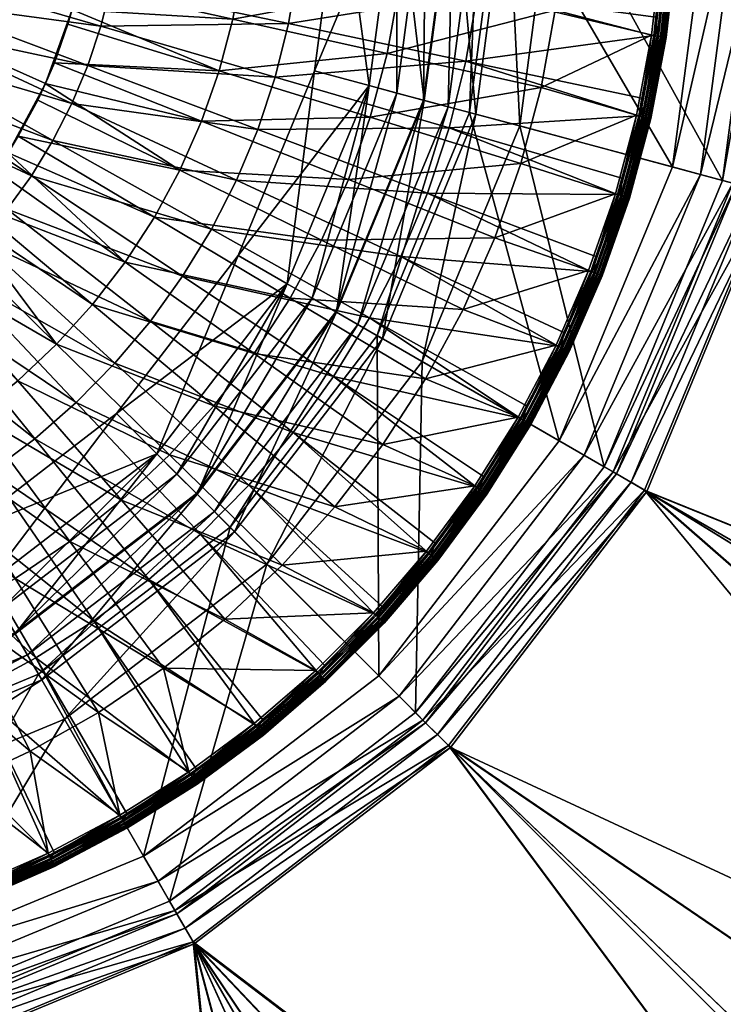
# Model space of a CAD drawing. Extents: x -0.65 to 1.05, y -0.37 to 0.37.
# Tile 100 of 252: x 0.0151 to 0.039, y -0.0385 to -0.005. Entities that reach past the tile are written whole.
import ezdxf

# ---------------------------------------------------------------- set-up
doc = ezdxf.new("R2010")
doc.units = 0
doc.linetypes.add('SOLIDLINE', pattern=[0])
doc.layers.add('Ablaufrosette_Modell_d52_1', color=251, linetype='SOLIDLINE')
doc.layers.add('BE3C_Select_3412_1', color=252, linetype='SOLIDLINE')

msp = doc.modelspace()

# ---------------------------------------------------------------- meshes
at = {"layer": 'Ablaufrosette_Modell_d52_1', "color": 251}
mesh = msp.add_polyface(dxfattribs=at)
corners = [(0.018563, -0.001055, 0.01419), (0.01859, 0.000352, 0.01419), (0.012383, -0.000704, 0.014614), (0.012401, 0.000235, 0.014614), (0.006194, -0.000352, 0.014884), (0.01843, -0.002456, 0.01419), (0.012294, -0.001638, 0.014614), (0.006149, -0.000819, 0.014884), (0.018192, -0.003843, 0.01419), (0.012135, -0.002563, 0.014614), (0.00607, -0.001282, 0.014884), (0.017849, -0.005208, 0.01419), (0.011906, -0.003474, 0.014614), (0.005956, -0.001738, 0.014884), (0.017404, -0.006543, 0.01419), (0.01161, -0.004364, 0.014614), (0.005807, -0.002183, 0.014884), (0.016859, -0.00784, 0.01419), (0.023187, -0.008717, 0.013613), (0.011246, -0.00523, 0.014614), (0.016218, -0.009093, 0.01419), (0.022461, -0.010445, 0.013613), (0.010818, -0.006065, 0.014614), (0.015484, -0.010293, 0.01419), (0.021607, -0.012114, 0.013613), (0.010329, -0.006866, 0.014614), (0.014661, -0.011435, 0.01419), (0.00978, -0.007628, 0.014614), (0.013754, -0.012511, 0.01419), (0.009175, -0.008346, 0.014614), (0.008518, -0.009016, 0.014614), (0.007811, -0.009634, 0.014614), (0.012769, -0.013515, 0.01419), (0.022847, -0.001364, 0.012298), (0.017373, -0.002006, 0.012772), (0.017469, -0.001043, 0.012772), (0.016266, -0.006455, 0.012772), (0.016727, -0.005142, 0.012772), (0.021877, -0.006725, 0.012298), (0.016862, -0.004634, 0.012772), (0.022342, -0.004966, 0.012298), (0.017083, -0.003797, 0.012772), (0.022666, -0.003175, 0.012298), (0.017331, -0.002428, 0.012772), (0.021273, -0.008442, 0.012298), (0.015956, -0.007153, 0.012772), (0.018675, -0.013231, 0.012298), (0.01428, -0.010117, 0.012772), (0.014677, -0.009505, 0.012772), (0.019668, -0.011705, 0.012298), (0.015038, -0.00895, 0.012772), (0.020535, -0.010106, 0.012298), (0.015702, -0.007727, 0.012772), (0.013431, -0.011219, 0.012772), (0.013065, -0.011643, 0.001), (0.014689, -0.009512, 0.001), (0.015969, -0.007159, 0.001), (0.016874, -0.004637, 0.001), (0.017385, -0.002007, 0.001), (0.017487, 0.00067, 0.001), (0, 0, 0.001)]
mesh.append_faces([[corners[k] for k in face] for face in [(0, 1, 2), (2, 3, 4), (5, 0, 6), (6, 0, 2), (6, 2, 7), (8, 5, 9), (9, 5, 6), (9, 6, 10), (11, 8, 12), (12, 8, 9), (12, 9, 13), (14, 11, 15), (15, 11, 12), (15, 12, 16), (17, 18, 14), (17, 14, 19), (19, 14, 15), (20, 21, 17), (20, 17, 22), (22, 17, 19), (23, 24, 20), (23, 20, 25), (25, 20, 22), (26, 23, 27), (27, 23, 25), (28, 26, 29), (29, 26, 27), (30, 28, 29), (31, 32, 30), (33, 34, 35), (36, 37, 38), (38, 37, 39), (40, 39, 41), (42, 41, 43), (42, 43, 34), (44, 45, 36), (46, 47, 48), (49, 48, 50), (49, 50, 51), (51, 50, 52), (51, 52, 45), (53, 54, 55), (53, 55, 47), (45, 52, 56), (56, 52, 50), (56, 50, 55), (55, 50, 48), (55, 48, 47), (45, 56, 36), (36, 56, 57), (36, 57, 37), (34, 43, 58), (58, 43, 41), (58, 41, 57), (57, 41, 39), (57, 39, 37), (34, 58, 35), (35, 58, 59), (56, 55, 60), (59, 58, 60), (60, 58, 57), (60, 57, 56)]])
mesh = msp.add_polyface(dxfattribs=at)
corners = [(0.036145, -0.00825, 0.012), (0.036257, -0.007659, 0.012), (0.030265, -0.006393, 0.012883), (0.036661, -0.005526, 0.012), (0.036732, -0.004895, 0.012), (0.030662, -0.004086, 0.012883), (0.036971, -0.002771, 0.012), (0.036996, -0.002103, 0.012), (0.030883, -0.001755, 0.012883), (0.037075, 0, 0.012), (0.030928, 0.000585, 0.012883), (0.024731, -0.001406, 0.013613), (0.024767, 0.000469, 0.013613), (0.018563, -0.001055, 0.01419), (0.024554, -0.003272, 0.013613), (0.01843, -0.002456, 0.01419), (0.024236, -0.00512, 0.013613), (0.018192, -0.003843, 0.01419), (0.035575, -0.01038, 0.012), (0.029695, -0.008664, 0.012883), (0.02378, -0.006938, 0.013613), (0.017849, -0.005208, 0.01419), (0.028955, -0.010885, 0.012883), (0.023187, -0.008717, 0.013613), (0.017404, -0.006543, 0.01419), (0.022461, -0.010445, 0.013613), (0.016859, -0.00784, 0.01419), (0.033618, 0.000669, 0.011), (0.036997, 0, 0.011), (0.033565, -0.002005, 0.011), (0.036894, -0.002765, 0.011), (0.033299, -0.004665, 0.011), (0.036584, -0.005514, 0.011), (0.032823, -0.007296, 0.011), (0.036069, -0.008233, 0.011), (0.03214, -0.009881, 0.011), (0.035353, -0.010905, 0.011), (0.021877, -0.006725, 0.012298), (0.021273, -0.008442, 0.012298), (0.016266, -0.006455, 0.012772), (0.022883, 0.000455, 0.012298), (0.022847, -0.001364, 0.012298), (0.017469, -0.001043, 0.012772), (0.028213, -0.001685, 0.011708), (0.028257, 0.000562, 0.011708), (0.02627, -0.010425, 0.011708), (0.027015, -0.008305, 0.011708), (0.02759, -0.006132, 0.011708), (0.02799, -0.003921, 0.011708), (0.022342, -0.004966, 0.012298), (0.022666, -0.003175, 0.012298), (0.017497, 0.000348, 0.012772), (0.017373, -0.002006, 0.012772), (0.016862, -0.004634, 0.012772), (0.017083, -0.003797, 0.012772), (0.020535, -0.010106, 0.012298), (0.015956, -0.007153, 0.012772)]
mesh.append_faces([[corners[k] for k in face] for face in [(0, 1, 2), (3, 4, 5), (6, 7, 8), (8, 9, 10), (8, 10, 11), (11, 10, 12), (11, 12, 13), (4, 6, 5), (5, 6, 8), (5, 8, 14), (14, 8, 11), (14, 11, 15), (15, 11, 13), (1, 3, 2), (2, 3, 5), (2, 5, 16), (16, 5, 14), (16, 14, 17), (17, 14, 15), (18, 0, 19), (19, 0, 2), (19, 2, 20), (20, 2, 16), (20, 16, 21), (21, 16, 17), (22, 19, 23), (23, 19, 20), (23, 20, 24), (24, 20, 21), (25, 23, 26), (27, 28, 29), (29, 30, 31), (31, 32, 33), (33, 34, 35), (35, 34, 36), (37, 38, 39), (40, 41, 42), (29, 43, 27), (27, 43, 44), (35, 45, 46), (35, 46, 33), (33, 46, 47), (33, 47, 31), (31, 47, 48), (31, 48, 29), (43, 41, 44), (44, 41, 40), (45, 38, 46), (46, 38, 37), (46, 37, 47), (47, 37, 49), (47, 49, 48), (48, 49, 50), (42, 51, 40), (29, 48, 43), (43, 48, 50), (43, 50, 41), (41, 50, 52), (37, 53, 49), (49, 54, 50), (45, 55, 38), (38, 55, 56)]])
mesh = msp.add_polyface(dxfattribs=at)
corners = [(0.036996, -0.002103, 0.012), (0.037075, 0, 0.012), (0.030883, -0.001755, 0.012883), (0.036732, -0.004895, 0.012), (0.036779, -0.005544, 0.011966), (0.037091, -0.00278, 0.011966), (0.037195, 0, 0.011966), (0.036971, -0.002771, 0.012), (0.036661, -0.005526, 0.012), (0.036257, -0.007659, 0.012), (0.036262, -0.008277, 0.011966), (0.036886, -0.00556, 0.011903), (0.037198, -0.002788, 0.011903), (0.037303, 0, 0.011903), (0.036367, -0.008301, 0.011903), (0.036974, -0.005573, 0.011815), (0.037287, -0.002794, 0.011815), (0.037392, 0, 0.011815), (0.036454, -0.00832, 0.011815), (0.037038, -0.005583, 0.011708), (0.037352, -0.002799, 0.011708), (0.037456, 0, 0.011708), (0.036517, -0.008335, 0.011708), (0.037074, -0.005588, 0.011589), (0.037388, -0.002802, 0.011589), (0.037493, 0, 0.011589), (0.03708, -0.005589, 0.011464), (0.037394, -0.002802, 0.011464), (0.037498, 0, 0.011464), (0.037055, -0.005585, 0.011342), (0.037369, -0.0028, 0.011342), (0.037473, 0, 0.011342), (0.036534, -0.008339, 0.011342), (0.037001, -0.005577, 0.011229), (0.037314, -0.002796, 0.011229), (0.037419, 0, 0.011229), (0.036481, -0.008327, 0.011229), (0.036922, -0.005565, 0.011134), (0.037234, -0.00279, 0.011134), (0.037339, 0, 0.011134), (0.036402, -0.008309, 0.011134), (0.036821, -0.00555, 0.011061), (0.037133, -0.002783, 0.011061), (0.037237, 0, 0.011061), (0.036304, -0.008286, 0.011061), (0.036706, -0.005533, 0.011015), (0.037017, -0.002774, 0.011015), (0.037121, 0, 0.011015), (0.03619, -0.00826, 0.011015), (0.036584, -0.005514, 0.011), (0.036894, -0.002765, 0.011), (0.036997, 0, 0.011), (0.033565, -0.002005, 0.011), (0.033299, -0.004665, 0.011)]
mesh.append_faces([[corners[k] for k in face] for face in [(0, 1, 2), (3, 4, 5), (6, 1, 0), (6, 0, 5), (5, 0, 7), (5, 7, 3), (3, 8, 4), (4, 8, 9), (10, 11, 4), (4, 11, 12), (4, 12, 5), (5, 12, 13), (5, 13, 6), (14, 15, 11), (11, 15, 16), (11, 16, 12), (12, 16, 17), (12, 17, 13), (18, 19, 15), (15, 19, 20), (15, 20, 16), (16, 20, 21), (16, 21, 17), (22, 23, 19), (19, 23, 24), (19, 24, 20), (20, 24, 25), (20, 25, 21), (23, 26, 27), (23, 27, 24), (24, 27, 28), (24, 28, 25), (26, 29, 30), (26, 30, 27), (27, 30, 31), (27, 31, 28), (32, 33, 29), (29, 33, 34), (29, 34, 30), (30, 34, 35), (30, 35, 31), (36, 37, 33), (33, 37, 38), (33, 38, 34), (34, 38, 39), (34, 39, 35), (40, 41, 37), (37, 41, 42), (37, 42, 38), (38, 42, 43), (38, 43, 39), (44, 45, 41), (41, 45, 46), (41, 46, 42), (42, 46, 47), (42, 47, 43), (48, 49, 45), (45, 49, 50), (45, 50, 46), (46, 50, 51), (46, 51, 47), (52, 51, 50), (53, 50, 49)]])
mesh = msp.add_polyface(dxfattribs=at)
corners = [(0.035575, -0.01038, 0.012), (0.035542, -0.010963, 0.011966), (0.036262, -0.008277, 0.011966), (0.036779, -0.005544, 0.011966), (0.036257, -0.007659, 0.012), (0.036145, -0.00825, 0.012), (0.035428, -0.010928, 0.012), (0.034688, -0.013041, 0.012), (0.034624, -0.013589, 0.011966), (0.034724, -0.013628, 0.011903), (0.035645, -0.010995, 0.011903), (0.036367, -0.008301, 0.011903), (0.036886, -0.00556, 0.011903), (0.034807, -0.013661, 0.011815), (0.03573, -0.011021, 0.011815), (0.036454, -0.00832, 0.011815), (0.036974, -0.005573, 0.011815), (0.034867, -0.013684, 0.011708), (0.035792, -0.01104, 0.011708), (0.036517, -0.008335, 0.011708), (0.037038, -0.005583, 0.011708), (0.034901, -0.013698, 0.011589), (0.035827, -0.011051, 0.011589), (0.036553, -0.008343, 0.011589), (0.037074, -0.005588, 0.011589), (0.034906, -0.0137, 0.011464), (0.035833, -0.011053, 0.011464), (0.036558, -0.008344, 0.011464), (0.03708, -0.005589, 0.011464), (0.034883, -0.013691, 0.011342), (0.035809, -0.011045, 0.011342), (0.036534, -0.008339, 0.011342), (0.037055, -0.005585, 0.011342), (0.034832, -0.013671, 0.011229), (0.035757, -0.011029, 0.011229), (0.036481, -0.008327, 0.011229), (0.037001, -0.005577, 0.011229), (0.034757, -0.013641, 0.011134), (0.03568, -0.011006, 0.011134), (0.036402, -0.008309, 0.011134), (0.036922, -0.005565, 0.011134), (0.034663, -0.013604, 0.011061), (0.035583, -0.010976, 0.011061), (0.036304, -0.008286, 0.011061), (0.036821, -0.00555, 0.011061), (0.035472, -0.010942, 0.011015), (0.03619, -0.00826, 0.011015), (0.036706, -0.005533, 0.011015), (0.034555, -0.013562, 0.011015), (0.035353, -0.010905, 0.011), (0.036069, -0.008233, 0.011), (0.036584, -0.005514, 0.011), (0.032823, -0.007296, 0.011)]
mesh.append_faces([[corners[k] for k in face] for face in [(0, 1, 2), (3, 4, 2), (2, 4, 5), (2, 5, 0), (0, 6, 1), (1, 6, 7), (8, 9, 10), (8, 10, 1), (1, 10, 11), (1, 11, 2), (2, 11, 12), (9, 13, 14), (9, 14, 10), (10, 14, 15), (10, 15, 11), (11, 15, 16), (13, 17, 18), (13, 18, 14), (14, 18, 19), (14, 19, 15), (15, 19, 20), (17, 21, 22), (17, 22, 18), (18, 22, 23), (18, 23, 19), (19, 23, 24), (21, 25, 26), (21, 26, 22), (22, 26, 27), (22, 27, 23), (23, 27, 28), (23, 28, 24), (25, 29, 30), (25, 30, 26), (26, 30, 31), (26, 31, 27), (27, 31, 32), (27, 32, 28), (29, 33, 34), (29, 34, 30), (30, 34, 35), (30, 35, 31), (31, 35, 36), (33, 37, 38), (33, 38, 34), (34, 38, 39), (34, 39, 35), (35, 39, 40), (37, 41, 42), (37, 42, 38), (38, 42, 43), (38, 43, 39), (39, 43, 44), (41, 45, 42), (42, 45, 46), (42, 46, 43), (43, 46, 47), (48, 49, 45), (45, 49, 50), (45, 50, 46), (46, 50, 51), (52, 51, 50)]])
mesh = msp.add_polyface(dxfattribs=at)
corners = [(0.033403, -0.016086, 0.012), (0.033604, -0.015627, 0.012), (0.028049, -0.013043, 0.012883), (0.034512, -0.013545, 0.012), (0.034688, -0.013041, 0.012), (0.028955, -0.010885, 0.012883), (0.035428, -0.010928, 0.012), (0.035575, -0.01038, 0.012), (0.029695, -0.008664, 0.012883), (0.022461, -0.010445, 0.013613), (0.023187, -0.008717, 0.013613), (0.026982, -0.015127, 0.012883), (0.021607, -0.012114, 0.013613), (0.016218, -0.009093, 0.01419), (0.02576, -0.017125, 0.012883), (0.020629, -0.013713, 0.013613), (0.015484, -0.010293, 0.01419), (0.019533, -0.015234, 0.013613), (0.033511, -0.016138, 0.011966), (0.034624, -0.013589, 0.011966), (0.035542, -0.010963, 0.011966), (0.033608, -0.016185, 0.011903), (0.034724, -0.013628, 0.011903), (0.033689, -0.016224, 0.011815), (0.034807, -0.013661, 0.011815), (0.033747, -0.016252, 0.011708), (0.034867, -0.013684, 0.011708), (0.03378, -0.016267, 0.011589), (0.034901, -0.013698, 0.011589), (0.033785, -0.01627, 0.011464), (0.034906, -0.0137, 0.011464), (0.033762, -0.016259, 0.011342), (0.034883, -0.013691, 0.011342), (0.033713, -0.016235, 0.011229), (0.034832, -0.013671, 0.011229), (0.033641, -0.016201, 0.011134), (0.034757, -0.013641, 0.011134), (0.03355, -0.016157, 0.011061), (0.034663, -0.013604, 0.011061), (0.033445, -0.016106, 0.011015), (0.034555, -0.013562, 0.011015), (0.035472, -0.010942, 0.011015), (0.033333, -0.016052, 0.011), (0.034439, -0.013517, 0.011), (0.035353, -0.010905, 0.011), (0.03214, -0.009881, 0.011), (0.031253, -0.012403, 0.011), (0.030169, -0.014847, 0.011), (0.02627, -0.010425, 0.011708), (0.028894, -0.017197, 0.011), (0.023062, -0.016339, 0.011708), (0.024287, -0.014455, 0.011708), (0.025359, -0.012479, 0.011708), (0.017565, -0.014673, 0.012298), (0.018675, -0.013231, 0.012298), (0.019668, -0.011705, 0.012298), (0.020535, -0.010106, 0.012298)]
mesh.append_faces([[corners[k] for k in face] for face in [(0, 1, 2), (3, 4, 5), (6, 7, 8), (4, 6, 5), (5, 6, 8), (1, 3, 2), (2, 3, 5), (2, 5, 9), (9, 5, 10), (11, 0, 2), (11, 2, 12), (12, 2, 9), (12, 9, 13), (14, 11, 15), (15, 11, 12), (15, 12, 16), (17, 14, 15), (1, 18, 19), (20, 4, 19), (19, 4, 3), (19, 3, 1), (1, 0, 18), (18, 21, 22), (18, 22, 19), (21, 23, 24), (21, 24, 22), (23, 25, 26), (23, 26, 24), (25, 27, 28), (25, 28, 26), (27, 29, 30), (27, 30, 28), (29, 31, 32), (29, 32, 30), (31, 33, 34), (31, 34, 32), (33, 35, 36), (33, 36, 34), (35, 37, 38), (35, 38, 36), (37, 39, 40), (37, 40, 38), (38, 40, 41), (39, 42, 43), (39, 43, 40), (40, 43, 44), (45, 44, 46), (46, 44, 43), (46, 43, 47), (47, 43, 42), (46, 48, 45), (49, 50, 51), (49, 51, 47), (47, 51, 52), (47, 52, 46), (50, 53, 54), (50, 54, 51), (51, 54, 55), (51, 55, 52), (52, 55, 56), (46, 52, 48), (48, 52, 56)]])
mesh = msp.add_polyface(dxfattribs=at)
corners = [(0.019533, -0.015234, 0.013613), (0.020629, -0.013713, 0.013613), (0.014661, -0.011435, 0.01419), (0.015484, -0.010293, 0.01419), (0.018325, -0.016668, 0.013613), (0.013754, -0.012511, 0.01419), (0.017012, -0.018006, 0.013613), (0.012769, -0.013515, 0.01419), (0.008518, -0.009016, 0.014614), (0.019482, -0.024027, 0.012883), (0.021243, -0.022485, 0.012883), (0.015601, -0.019241, 0.013613), (0.01171, -0.014442, 0.01419), (0.007811, -0.009634, 0.014614), (0.017609, -0.025432, 0.012883), (0.014101, -0.020366, 0.013613), (0.010584, -0.015286, 0.01419), (0.00706, -0.010197, 0.014614), (0.012521, -0.021374, 0.013613), (0.009398, -0.016043, 0.01419), (0.010868, -0.02226, 0.013613), (0.015635, -0.026691, 0.012883), (0.008158, -0.016708, 0.01419), (0.009154, -0.023018, 0.013613), (0.013572, -0.027797, 0.012883), (0.0136, -0.018409, 0.012298), (0.012094, -0.019431, 0.012298), (0.009247, -0.014857, 0.012772), (0.018675, -0.013231, 0.012298), (0.017565, -0.014673, 0.012298), (0.013431, -0.011219, 0.012772), (0.022065, -0.025372, 0.011), (0.016794, -0.022732, 0.011708), (0.018547, -0.021326, 0.011708), (0.014935, -0.023995, 0.011708), (0.015019, -0.01727, 0.012298), (0.020183, -0.019785, 0.011708), (0.016344, -0.016022, 0.012298), (0.010945, -0.026058, 0.011708), (0.007159, -0.021739, 0.012298), (0.008864, -0.021101, 0.012298), (0.012981, -0.025105, 0.011708), (0.010512, -0.02033, 0.012298), (0.01428, -0.010117, 0.012772), (0.014677, -0.009505, 0.012772), (0.019668, -0.011705, 0.012298), (0.021691, -0.018119, 0.011708), (0.013055, -0.011634, 0.012772), (0.010398, -0.014075, 0.012772), (0.011127, -0.013492, 0.012772), (0.011484, -0.013205, 0.012772), (0.012497, -0.012251, 0.012772), (0.008938, -0.015033, 0.012772), (0.008038, -0.015545, 0.012772), (0.008943, -0.015043, 0.001), (0.011134, -0.013501, 0.001), (0.013065, -0.011643, 0.001)]
mesh.append_faces([[corners[k] for k in face] for face in [(0, 1, 2), (2, 1, 3), (4, 0, 5), (5, 0, 2), (6, 4, 7), (7, 4, 5), (7, 5, 8), (9, 10, 11), (11, 10, 6), (11, 6, 12), (12, 6, 7), (12, 7, 13), (14, 9, 15), (15, 9, 11), (15, 11, 16), (16, 11, 12), (16, 12, 17), (18, 14, 15), (18, 15, 19), (19, 15, 16), (20, 21, 18), (20, 18, 22), (22, 18, 19), (23, 24, 20), (25, 26, 27), (28, 29, 30), (31, 32, 33), (34, 26, 32), (32, 26, 25), (32, 25, 33), (33, 25, 35), (33, 35, 36), (36, 35, 37), (38, 39, 40), (38, 40, 41), (41, 40, 42), (30, 43, 28), (28, 44, 45), (46, 37, 29), (29, 37, 47), (29, 47, 30), (27, 48, 25), (25, 48, 49), (25, 49, 35), (35, 49, 50), (35, 50, 37), (37, 50, 51), (37, 51, 47), (34, 41, 42), (34, 42, 26), (26, 42, 52), (26, 52, 27), (42, 53, 52), (52, 54, 27), (27, 54, 55), (27, 55, 48), (47, 51, 56), (56, 51, 50), (56, 50, 55), (55, 50, 49), (55, 49, 48), (47, 56, 30)]])
mesh = msp.add_polyface(dxfattribs=at)
corners = [(0.027178, -0.025217, 0.012), (0.027417, -0.024939, 0.012), (0.022883, -0.020814, 0.012883), (0.028986, -0.023116, 0.012), (0.029224, -0.022793, 0.012), (0.024391, -0.019024, 0.012883), (0.030633, -0.020885, 0.012), (0.030864, -0.020517, 0.012), (0.02576, -0.017125, 0.012883), (0.032108, -0.018537, 0.012), (0.026982, -0.015127, 0.012883), (0.019533, -0.015234, 0.013613), (0.018325, -0.016668, 0.013613), (0.021243, -0.022485, 0.012883), (0.017012, -0.018006, 0.013613), (0.019482, -0.024027, 0.012883), (0.025217, -0.027178, 0.012), (0.030732, -0.020952, 0.011966), (0.02908, -0.02319, 0.011966), (0.027266, -0.025299, 0.011966), (0.029164, -0.023258, 0.011903), (0.030821, -0.021013, 0.011903), (0.027345, -0.025372, 0.011903), (0.029234, -0.023313, 0.011815), (0.030894, -0.021063, 0.011815), (0.02741, -0.025433, 0.011815), (0.029285, -0.023354, 0.011708), (0.030948, -0.0211, 0.011708), (0.027457, -0.025477, 0.011708), (0.029313, -0.023376, 0.011589), (0.030978, -0.02112, 0.011589), (0.027484, -0.025501, 0.011589), (0.029317, -0.02338, 0.011464), (0.030983, -0.021124, 0.011464), (0.027488, -0.025505, 0.011464), (0.029298, -0.023364, 0.011342), (0.030962, -0.021109, 0.011342), (0.02747, -0.025488, 0.011342), (0.029255, -0.02333, 0.011229), (0.030917, -0.021079, 0.011229), (0.02743, -0.025451, 0.011229), (0.029192, -0.02328, 0.011134), (0.030851, -0.021034, 0.011134), (0.027371, -0.025397, 0.011134), (0.029113, -0.023217, 0.011061), (0.030767, -0.020976, 0.011061), (0.027297, -0.025328, 0.011061), (0.029022, -0.023144, 0.011015), (0.030671, -0.020911, 0.011015), (0.027211, -0.025249, 0.011015), (0.027121, -0.025164, 0.011), (0.028925, -0.023067, 0.011), (0.030568, -0.020841, 0.011), (0.028894, -0.017197, 0.011), (0.03204, -0.018499, 0.011), (0.027437, -0.019438, 0.011), (0.025806, -0.021556, 0.011), (0.024011, -0.023539, 0.011), (0.021691, -0.018119, 0.011708), (0.023062, -0.016339, 0.011708), (0.022065, -0.025372, 0.011), (0.018547, -0.021326, 0.011708), (0.020183, -0.019785, 0.011708), (0.017565, -0.014673, 0.012298), (0.016344, -0.016022, 0.012298)]
mesh.append_faces([[corners[k] for k in face] for face in [(0, 1, 2), (3, 4, 5), (6, 7, 8), (7, 9, 8), (8, 9, 10), (4, 6, 5), (5, 6, 8), (5, 8, 11), (1, 3, 2), (2, 3, 5), (2, 5, 12), (12, 5, 11), (13, 0, 2), (13, 2, 14), (14, 2, 12), (15, 16, 13), (17, 6, 4), (17, 4, 18), (18, 4, 3), (18, 3, 19), (3, 1, 19), (19, 20, 18), (18, 20, 21), (18, 21, 17), (22, 23, 20), (20, 23, 24), (25, 26, 23), (23, 26, 27), (28, 29, 26), (26, 29, 30), (31, 32, 29), (29, 32, 33), (34, 35, 32), (32, 35, 36), (37, 38, 35), (35, 38, 39), (40, 41, 38), (38, 41, 42), (43, 44, 41), (41, 44, 45), (46, 47, 44), (44, 47, 48), (44, 48, 45), (49, 50, 51), (49, 51, 47), (47, 51, 52), (47, 52, 48), (53, 54, 55), (55, 54, 52), (55, 52, 56), (56, 52, 51), (56, 51, 57), (57, 51, 50), (56, 58, 55), (55, 58, 59), (55, 59, 53), (60, 61, 57), (57, 61, 62), (57, 62, 56), (58, 63, 59), (56, 62, 58), (58, 62, 64)]])
mesh = msp.add_polyface(dxfattribs=at)
corners = [(0.032108, -0.018537, 0.012), (0.032326, -0.018124, 0.012), (0.026982, -0.015127, 0.012883), (0.033403, -0.016086, 0.012), (0.030864, -0.020517, 0.012), (0.030732, -0.020952, 0.011966), (0.032212, -0.018597, 0.011966), (0.033511, -0.016138, 0.011966), (0.030633, -0.020885, 0.012), (0.030821, -0.021013, 0.011903), (0.032305, -0.018651, 0.011903), (0.033608, -0.016185, 0.011903), (0.029164, -0.023258, 0.011903), (0.030894, -0.021063, 0.011815), (0.032382, -0.018696, 0.011815), (0.033689, -0.016224, 0.011815), (0.029234, -0.023313, 0.011815), (0.030948, -0.0211, 0.011708), (0.032438, -0.018728, 0.011708), (0.033747, -0.016252, 0.011708), (0.029285, -0.023354, 0.011708), (0.030978, -0.02112, 0.011589), (0.03247, -0.018746, 0.011589), (0.03378, -0.016267, 0.011589), (0.029313, -0.023376, 0.011589), (0.030983, -0.021124, 0.011464), (0.032475, -0.018749, 0.011464), (0.033785, -0.01627, 0.011464), (0.029317, -0.02338, 0.011464), (0.030962, -0.021109, 0.011342), (0.032453, -0.018737, 0.011342), (0.033762, -0.016259, 0.011342), (0.029298, -0.023364, 0.011342), (0.030917, -0.021079, 0.011229), (0.032406, -0.01871, 0.011229), (0.033713, -0.016235, 0.011229), (0.029255, -0.02333, 0.011229), (0.030851, -0.021034, 0.011134), (0.032336, -0.018669, 0.011134), (0.033641, -0.016201, 0.011134), (0.029192, -0.02328, 0.011134), (0.030767, -0.020976, 0.011061), (0.032248, -0.018619, 0.011061), (0.03355, -0.016157, 0.011061), (0.030671, -0.020911, 0.011015), (0.032148, -0.01856, 0.011015), (0.033445, -0.016106, 0.011015), (0.030568, -0.020841, 0.011), (0.03204, -0.018499, 0.011), (0.033333, -0.016052, 0.011), (0.030169, -0.014847, 0.011), (0.028894, -0.017197, 0.011)]
mesh.append_faces([[corners[k] for k in face] for face in [(0, 1, 2), (1, 3, 2), (4, 5, 6), (7, 3, 1), (7, 1, 6), (6, 1, 0), (6, 0, 4), (4, 8, 5), (5, 9, 10), (5, 10, 6), (6, 10, 11), (6, 11, 7), (12, 13, 9), (9, 13, 14), (9, 14, 10), (10, 14, 15), (10, 15, 11), (16, 17, 13), (13, 17, 18), (13, 18, 14), (14, 18, 19), (14, 19, 15), (20, 21, 17), (17, 21, 22), (17, 22, 18), (18, 22, 23), (18, 23, 19), (24, 25, 21), (21, 25, 26), (21, 26, 22), (22, 26, 27), (22, 27, 23), (28, 29, 25), (25, 29, 30), (25, 30, 26), (26, 30, 31), (26, 31, 27), (32, 33, 29), (29, 33, 34), (29, 34, 30), (30, 34, 35), (30, 35, 31), (36, 37, 33), (33, 37, 38), (33, 38, 34), (34, 38, 39), (34, 39, 35), (40, 41, 37), (37, 41, 42), (37, 42, 38), (38, 42, 43), (38, 43, 39), (41, 44, 45), (41, 45, 42), (42, 45, 46), (42, 46, 43), (44, 47, 48), (44, 48, 45), (45, 48, 49), (45, 49, 46), (50, 49, 51), (51, 49, 48)]])
mesh = msp.add_polyface(dxfattribs=at)
corners = [(0.010928, -0.035428, 0.012), (0.011054, -0.035383, 0.012), (0.009224, -0.029526, 0.012883), (0.013545, -0.034512, 0.012), (0.013698, -0.034445, 0.012), (0.011431, -0.028744, 0.012883), (0.016086, -0.033403, 0.012), (0.016263, -0.03331, 0.012), (0.013572, -0.027797, 0.012883), (0.018537, -0.032108, 0.012), (0.018735, -0.031983, 0.012), (0.015635, -0.026691, 0.012883), (0.020885, -0.030633, 0.012), (0.017609, -0.025432, 0.012883), (0.012521, -0.021374, 0.013613), (0.010868, -0.02226, 0.013613), (0.009154, -0.023018, 0.013613), (0.007387, -0.023644, 0.013613), (0.018597, -0.032212, 0.011966), (0.016138, -0.033511, 0.011966), (0.013589, -0.034624, 0.011966), (0.016185, -0.033608, 0.011903), (0.018651, -0.032305, 0.011903), (0.016224, -0.033689, 0.011815), (0.018696, -0.032382, 0.011815), (0.016252, -0.033747, 0.011708), (0.018728, -0.032438, 0.011708), (0.016267, -0.03378, 0.011589), (0.018746, -0.03247, 0.011589), (0.01627, -0.033785, 0.011464), (0.018749, -0.032475, 0.011464), (0.016259, -0.033762, 0.011342), (0.018737, -0.032453, 0.011342), (0.016235, -0.033713, 0.011229), (0.01871, -0.032406, 0.011229), (0.016201, -0.033641, 0.011134), (0.018669, -0.032336, 0.011134), (0.016157, -0.03355, 0.011061), (0.018619, -0.032248, 0.011061), (0.013604, -0.034663, 0.011061), (0.016106, -0.033445, 0.011015), (0.01856, -0.032148, 0.011015), (0.013562, -0.034555, 0.011015), (0.016052, -0.033333, 0.011), (0.018499, -0.03204, 0.011), (0.017768, -0.028547, 0.011), (0.020841, -0.030568, 0.011), (0.015444, -0.029868, 0.011), (0.013022, -0.031001, 0.011), (0.013517, -0.034439, 0.011), (0.010518, -0.031937, 0.011), (0.010905, -0.035353, 0.011), (0.007947, -0.032672, 0.011), (0.014935, -0.023995, 0.011708), (0.01998, -0.027045, 0.011), (0.016794, -0.022732, 0.011708), (0.008841, -0.026845, 0.011708), (0.010945, -0.026058, 0.011708), (0.012981, -0.025105, 0.011708)]
mesh.append_faces([[corners[k] for k in face] for face in [(0, 1, 2), (3, 4, 5), (6, 7, 8), (9, 10, 11), (10, 12, 11), (11, 12, 13), (11, 13, 14), (7, 9, 8), (8, 9, 11), (8, 11, 15), (4, 6, 5), (5, 6, 8), (5, 8, 16), (1, 3, 2), (2, 3, 5), (2, 5, 17), (17, 5, 16), (18, 10, 9), (18, 9, 19), (9, 7, 19), (19, 7, 6), (19, 6, 20), (19, 21, 22), (19, 22, 18), (21, 23, 24), (21, 24, 22), (23, 25, 26), (23, 26, 24), (25, 27, 28), (25, 28, 26), (27, 29, 30), (27, 30, 28), (29, 31, 32), (29, 32, 30), (31, 33, 34), (31, 34, 32), (33, 35, 36), (33, 36, 34), (35, 37, 38), (35, 38, 36), (39, 40, 37), (37, 40, 41), (37, 41, 38), (42, 43, 40), (40, 43, 44), (40, 44, 41), (45, 46, 44), (45, 44, 47), (47, 44, 43), (47, 43, 48), (48, 43, 49), (48, 49, 50), (50, 49, 51), (50, 51, 52), (45, 53, 54), (54, 53, 55), (50, 56, 48), (48, 56, 57), (48, 57, 47), (47, 57, 58), (47, 58, 45), (45, 58, 53)]])
mesh = msp.add_polyface(dxfattribs=at)
corners = [(0.020885, -0.030633, 0.012), (0.0211, -0.030474, 0.012), (0.017609, -0.025432, 0.012883), (0.023116, -0.028986, 0.012), (0.023343, -0.02879, 0.012), (0.019482, -0.024027, 0.012883), (0.025217, -0.027178, 0.012), (0.02319, -0.02908, 0.011966), (0.020952, -0.030732, 0.011966), (0.018597, -0.032212, 0.011966), (0.018735, -0.031983, 0.012), (0.018651, -0.032305, 0.011903), (0.021013, -0.030821, 0.011903), (0.023258, -0.029164, 0.011903), (0.018696, -0.032382, 0.011815), (0.021063, -0.030894, 0.011815), (0.023313, -0.029234, 0.011815), (0.018728, -0.032438, 0.011708), (0.0211, -0.030948, 0.011708), (0.023354, -0.029285, 0.011708), (0.018746, -0.03247, 0.011589), (0.02112, -0.030978, 0.011589), (0.023376, -0.029313, 0.011589), (0.018749, -0.032475, 0.011464), (0.021124, -0.030983, 0.011464), (0.02338, -0.029317, 0.011464), (0.018737, -0.032453, 0.011342), (0.021109, -0.030962, 0.011342), (0.023364, -0.029298, 0.011342), (0.01871, -0.032406, 0.011229), (0.021079, -0.030917, 0.011229), (0.02333, -0.029255, 0.011229), (0.018669, -0.032336, 0.011134), (0.021034, -0.030851, 0.011134), (0.02328, -0.029192, 0.011134), (0.018619, -0.032248, 0.011061), (0.020976, -0.030767, 0.011061), (0.023217, -0.029113, 0.011061), (0.01856, -0.032148, 0.011015), (0.020911, -0.030671, 0.011015), (0.023144, -0.029022, 0.011015), (0.025249, -0.027211, 0.011015), (0.018499, -0.03204, 0.011), (0.020841, -0.030568, 0.011), (0.023067, -0.028925, 0.011), (0.025164, -0.027121, 0.011), (0.022065, -0.025372, 0.011), (0.01998, -0.027045, 0.011), (0.017768, -0.028547, 0.011), (0.016794, -0.022732, 0.011708)]
mesh.append_faces([[corners[k] for k in face] for face in [(0, 1, 2), (3, 4, 5), (4, 6, 5), (1, 3, 2), (2, 3, 5), (7, 4, 3), (7, 3, 8), (3, 1, 8), (8, 1, 0), (8, 0, 9), (0, 10, 9), (9, 11, 12), (9, 12, 8), (8, 12, 13), (8, 13, 7), (11, 14, 15), (11, 15, 12), (12, 15, 16), (12, 16, 13), (14, 17, 18), (14, 18, 15), (15, 18, 19), (15, 19, 16), (17, 20, 21), (17, 21, 18), (18, 21, 22), (18, 22, 19), (20, 23, 24), (20, 24, 21), (21, 24, 25), (21, 25, 22), (23, 26, 27), (23, 27, 24), (24, 27, 28), (24, 28, 25), (26, 29, 30), (26, 30, 27), (27, 30, 31), (27, 31, 28), (29, 32, 33), (29, 33, 30), (30, 33, 34), (30, 34, 31), (32, 35, 36), (32, 36, 33), (33, 36, 37), (33, 37, 34), (35, 38, 39), (35, 39, 36), (36, 39, 40), (36, 40, 37), (37, 40, 41), (38, 42, 43), (38, 43, 39), (39, 43, 44), (39, 44, 40), (40, 44, 45), (46, 45, 47), (45, 44, 47), (47, 44, 43), (47, 43, 48), (47, 49, 46)]])
mesh = msp.add_polyface(dxfattribs=at)
corners = [(0.025217, -0.027178, 0.012), (0.025453, -0.026942, 0.012), (0.021243, -0.022485, 0.012883), (0.027178, -0.025217, 0.012), (0.027266, -0.025299, 0.011966), (0.027417, -0.024939, 0.012), (0.025299, -0.027266, 0.011966), (0.02319, -0.02908, 0.011966), (0.023343, -0.02879, 0.012), (0.023258, -0.029164, 0.011903), (0.025372, -0.027345, 0.011903), (0.027345, -0.025372, 0.011903), (0.029164, -0.023258, 0.011903), (0.023313, -0.029234, 0.011815), (0.025433, -0.02741, 0.011815), (0.02741, -0.025433, 0.011815), (0.029234, -0.023313, 0.011815), (0.023354, -0.029285, 0.011708), (0.025477, -0.027457, 0.011708), (0.027457, -0.025477, 0.011708), (0.029285, -0.023354, 0.011708), (0.023376, -0.029313, 0.011589), (0.025501, -0.027484, 0.011589), (0.027484, -0.025501, 0.011589), (0.029313, -0.023376, 0.011589), (0.02338, -0.029317, 0.011464), (0.025505, -0.027488, 0.011464), (0.027488, -0.025505, 0.011464), (0.029317, -0.02338, 0.011464), (0.023364, -0.029298, 0.011342), (0.025488, -0.02747, 0.011342), (0.02747, -0.025488, 0.011342), (0.029298, -0.023364, 0.011342), (0.02333, -0.029255, 0.011229), (0.025451, -0.02743, 0.011229), (0.02743, -0.025451, 0.011229), (0.029255, -0.02333, 0.011229), (0.02328, -0.029192, 0.011134), (0.025397, -0.027371, 0.011134), (0.027371, -0.025397, 0.011134), (0.029192, -0.02328, 0.011134), (0.023217, -0.029113, 0.011061), (0.025328, -0.027297, 0.011061), (0.027297, -0.025328, 0.011061), (0.029113, -0.023217, 0.011061), (0.025249, -0.027211, 0.011015), (0.027211, -0.025249, 0.011015), (0.029022, -0.023144, 0.011015), (0.023144, -0.029022, 0.011015), (0.025164, -0.027121, 0.011), (0.027121, -0.025164, 0.011), (0.024011, -0.023539, 0.011), (0.022065, -0.025372, 0.011)]
mesh.append_faces([[corners[k] for k in face] for face in [(0, 1, 2), (1, 3, 2), (4, 5, 3), (4, 3, 6), (3, 1, 6), (6, 1, 0), (6, 0, 7), (0, 8, 7), (7, 9, 10), (7, 10, 6), (6, 10, 11), (6, 11, 4), (4, 11, 12), (9, 13, 14), (9, 14, 10), (10, 14, 15), (10, 15, 11), (11, 15, 16), (13, 17, 18), (13, 18, 14), (14, 18, 19), (14, 19, 15), (15, 19, 20), (17, 21, 22), (17, 22, 18), (18, 22, 23), (18, 23, 19), (19, 23, 24), (21, 25, 26), (21, 26, 22), (22, 26, 27), (22, 27, 23), (23, 27, 28), (25, 29, 30), (25, 30, 26), (26, 30, 31), (26, 31, 27), (27, 31, 32), (29, 33, 34), (29, 34, 30), (30, 34, 35), (30, 35, 31), (31, 35, 36), (33, 37, 38), (33, 38, 34), (34, 38, 39), (34, 39, 35), (35, 39, 40), (37, 41, 42), (37, 42, 38), (38, 42, 43), (38, 43, 39), (39, 43, 44), (41, 45, 42), (42, 45, 46), (42, 46, 43), (43, 46, 47), (48, 49, 45), (45, 49, 50), (45, 50, 46), (51, 50, 52), (52, 50, 49)]])
mesh = msp.add_polyface(dxfattribs=at)
corners = [(0.016086, -0.033403, 0.012), (0.013698, -0.034445, 0.012), (0.013589, -0.034624, 0.011966), (0.013545, -0.034512, 0.012), (0.010963, -0.035542, 0.011966), (0.011054, -0.035383, 0.012), (0.010928, -0.035428, 0.012), (0.008277, -0.036262, 0.011966), (0.010995, -0.035645, 0.011903), (0.013628, -0.034724, 0.011903), (0.016185, -0.033608, 0.011903), (0.016138, -0.033511, 0.011966), (0.008301, -0.036367, 0.011903), (0.011021, -0.03573, 0.011815), (0.013661, -0.034807, 0.011815), (0.016224, -0.033689, 0.011815), (0.00832, -0.036454, 0.011815), (0.01104, -0.035792, 0.011708), (0.013684, -0.034867, 0.011708), (0.016252, -0.033747, 0.011708), (0.008335, -0.036517, 0.011708), (0.008343, -0.036553, 0.011589), (0.011051, -0.035827, 0.011589), (0.013698, -0.034901, 0.011589), (0.016267, -0.03378, 0.011589), (0.008344, -0.036558, 0.011464), (0.011053, -0.035833, 0.011464), (0.0137, -0.034906, 0.011464), (0.01627, -0.033785, 0.011464), (0.008339, -0.036534, 0.011342), (0.011045, -0.035809, 0.011342), (0.013691, -0.034883, 0.011342), (0.016259, -0.033762, 0.011342), (0.011029, -0.035757, 0.011229), (0.013671, -0.034832, 0.011229), (0.016235, -0.033713, 0.011229), (0.008327, -0.036481, 0.011229), (0.011006, -0.03568, 0.011134), (0.013641, -0.034757, 0.011134), (0.016201, -0.033641, 0.011134), (0.008309, -0.036402, 0.011134), (0.010976, -0.035583, 0.011061), (0.013604, -0.034663, 0.011061), (0.016157, -0.03355, 0.011061), (0.008286, -0.036304, 0.011061), (0.010942, -0.035472, 0.011015), (0.013562, -0.034555, 0.011015), (0.016106, -0.033445, 0.011015), (0.00826, -0.03619, 0.011015), (0.010905, -0.035353, 0.011), (0.013517, -0.034439, 0.011), (0.016052, -0.033333, 0.011)]
mesh.append_faces([[corners[k] for k in face] for face in [(0, 1, 2), (2, 1, 3), (2, 3, 4), (3, 5, 4), (4, 5, 6), (4, 6, 7), (7, 8, 4), (4, 8, 9), (4, 9, 2), (2, 9, 10), (2, 10, 11), (12, 13, 8), (8, 13, 14), (8, 14, 9), (9, 14, 15), (9, 15, 10), (16, 17, 13), (13, 17, 18), (13, 18, 14), (14, 18, 19), (14, 19, 15), (20, 21, 22), (20, 22, 17), (17, 22, 23), (17, 23, 18), (18, 23, 24), (18, 24, 19), (21, 25, 26), (21, 26, 22), (22, 26, 27), (22, 27, 23), (23, 27, 28), (23, 28, 24), (25, 29, 30), (25, 30, 26), (26, 30, 31), (26, 31, 27), (27, 31, 32), (27, 32, 28), (29, 33, 30), (30, 33, 34), (30, 34, 31), (31, 34, 35), (31, 35, 32), (36, 37, 33), (33, 37, 38), (33, 38, 34), (34, 38, 39), (34, 39, 35), (40, 41, 37), (37, 41, 42), (37, 42, 38), (38, 42, 43), (38, 43, 39), (44, 45, 41), (41, 45, 46), (41, 46, 42), (42, 46, 47), (48, 49, 45), (45, 49, 50), (45, 50, 46), (46, 50, 51)]])
at = {"layer": 'BE3C_Select_3412_1', "color": 252}
mesh = msp.add_polyface(dxfattribs=at)
corners = [(0.022517, -0.013, 0.0025), (0.024187, -0.013964, 0.0025), (0.025114, -0.006729, 0.0025), (0.026977, -0.007229, 0.0025), (0.026, 0, 0.0025), (0.027929, 0, 0.0025), (0.025114, 0.006729, 0.0025), (0.024187, -0.013964, 0.0025), (0.025032, -0.014452, 0.002596), (0.026977, -0.007229, 0.0025), (0.027919, -0.007481, 0.002596), (0.028904, 0, 0.002596), (0.026977, 0.007229, 0.0025), (0.025844, -0.014921, 0.002881), (0.028826, -0.007724, 0.002881), (0.029842, 0, 0.002881), (0.027919, 0.007481, 0.002596), (0.026593, -0.015353, 0.003343), (0.02966, -0.007947, 0.003343), (0.030707, 0, 0.003343), (0.028826, 0.007724, 0.002881), (0.027249, -0.015732, 0.003964), (0.030392, -0.008144, 0.003964), (0.031464, 0, 0.003964), (0.02966, 0.007947, 0.003343), (0.033435, -0.019304, 0.011107), (0.037292, -0.009992, 0.011107), (0.038607, 0, 0.011107), (0.030392, 0.008144, 0.003964), (0.026, 0), (0.026977, 0.007229), (0.027929, 0), (0.025114, -0.006729), (0.026977, -0.007229), (0.022517, -0.013), (0.024187, -0.013964), (0.02878, -0.016616, 0.002197), (0.0306, -0.008199, 0.001005), (0.0321, -0.008601, 0.002197), (0.031679, 0, 0.001005), (0.033232, 0, 0.002197), (0.0306, 0.008199, 0.001005), (0.027435, -0.015839, 0.001005), (0.025868, -0.014935, 0.000256), (0.028852, -0.007731, 0.000256), (0.02987, 0, 0.000256), (0.028852, 0.007731, 0.000256), (0.038999, -0.01045, 0.00934), (0.040375, 0, 0.00934), (0.0321, 0.008601, 0.002197), (0.025114, 0.006729)]
mesh.append_faces([[corners[k] for k in face] for face in [(0, 1, 2), (2, 1, 3), (2, 3, 4), (4, 3, 5), (4, 5, 6), (7, 8, 9), (9, 8, 10), (9, 10, 5), (5, 10, 11), (5, 11, 12), (8, 13, 10), (10, 13, 14), (10, 14, 11), (11, 14, 15), (11, 15, 16), (13, 17, 14), (14, 17, 18), (14, 18, 15), (15, 18, 19), (15, 19, 20), (17, 21, 18), (18, 21, 22), (18, 22, 19), (19, 22, 23), (19, 23, 24), (22, 25, 26), (22, 26, 23), (23, 26, 27), (23, 27, 28), (29, 30, 31), (29, 31, 32), (32, 31, 33), (32, 33, 34), (34, 33, 35), (36, 37, 38), (38, 37, 39), (38, 39, 40), (40, 39, 41), (42, 43, 44), (42, 44, 37), (37, 44, 45), (37, 45, 39), (39, 45, 46), (43, 35, 33), (43, 33, 44), (44, 33, 31), (44, 31, 45), (45, 31, 30), (47, 38, 40), (48, 40, 49), (32, 0, 2), (32, 2, 29), (29, 2, 4), (29, 4, 50)]])
mesh = msp.add_polyface(dxfattribs=at)
corners = [(0.037292, -0.009992, 0.011107), (0.038244, -0.010247, 0.011872), (0.039593, 0, 0.011872), (0.038607, 0, 0.011107), (0.034288, -0.019796, 0.011872), (0.039349, -0.010543, 0.01237), (0.040737, 0, 0.01237), (0.035279, -0.020368, 0.01237), (0.036346, -0.020984, 0.012569), (0.040538, -0.010862, 0.012569), (0.041968, 0, 0.012569), (0.079858, -0.004769, 0.013897), (0.068746, -0.040915, 0.013897), (0.069251, -0.039983, 0.013897), (0.071779, -0.035324, 0.013897), (0.074359, -0.029509, 0.013897), (0.076468, -0.023508, 0.013897), (0.057128, -0.056003, 0.013897), (0.061397, -0.051287, 0.013897), (0.029676, -0.029676, 0.012569), (0.065278, -0.046247, 0.013897), (0.020984, -0.036346, 0.012569), (0.047536, -0.064345, 0.013897), (0.052498, -0.060365, 0.013897), (0.05655, -0.056548, 0.013897), (0.097657, -0.187503, 0.01862), (0.03997, -0.069229, 0.013897), (0.036744, -0.071063, 0.013897), (0.092765, -0.187502, 0.018547), (0.030982, -0.073757, 0.013897), (0.07946, -0.187501, 0.018348), (0.025024, -0.075986, 0.013897), (0.038999, -0.01045, 0.00934), (0.033232, 0, 0.002197), (0.040375, 0, 0.00934), (0.036421, -0.021028, 0.01007), (0.035888, -0.02072, 0.009971), (0.040623, -0.010885, 0.01007), (0.040028, -0.010725, 0.009971), (0.042056, 0, 0.01007), (0.04144, 0, 0.009971), (0.035393, -0.020434, 0.009722), (0.039475, -0.010577, 0.009722), (0.040868, 0, 0.009722), (0.034966, -0.020188, 0.00934), (0.079945, -0.004774, 0.011398), (0.069327, -0.040027, 0.011398), (0.071857, -0.035362, 0.011398), (0.07444, -0.029541, 0.011398), (0.076551, -0.023534, 0.011398), (0.068821, -0.04096, 0.011398), (0.065349, -0.046298, 0.011398), (0.029738, -0.029738, 0.01007), (0.061464, -0.051343, 0.011398), (0.05719, -0.056064, 0.011398), (0.047588, -0.064416, 0.011398), (0.021028, -0.036421, 0.01007), (0.052555, -0.060431, 0.011398), (0.056611, -0.05661, 0.011398), (0.04232, -0.067993, 0.011398), (0.031016, -0.073838, 0.011398), (0.067357, -0.187585, 0.015646), (0.025051, -0.076068, 0.011398), (0.040013, -0.069304, 0.011398), (0.097924, -0.18758, 0.016138), (0.036784, -0.07114, 0.011398), (0.090326, -0.187582, 0.016016)]
mesh.append_faces([[corners[k] for k in face] for face in [(0, 1, 2), (0, 2, 3), (4, 5, 1), (1, 5, 6), (1, 6, 2), (7, 8, 9), (7, 9, 5), (5, 9, 10), (5, 10, 6), (9, 11, 10), (12, 13, 8), (8, 13, 14), (8, 14, 9), (9, 14, 15), (9, 15, 16), (17, 18, 19), (19, 18, 8), (8, 18, 20), (8, 20, 12), (21, 22, 23), (19, 23, 24), (19, 24, 17), (25, 26, 27), (28, 27, 29), (30, 29, 31), (32, 33, 34), (35, 36, 37), (37, 36, 38), (37, 38, 39), (39, 38, 40), (36, 41, 38), (38, 41, 42), (38, 42, 40), (40, 42, 43), (42, 44, 32), (42, 32, 43), (43, 32, 34), (45, 37, 39), (46, 35, 47), (47, 35, 37), (47, 37, 48), (48, 37, 49), (46, 50, 35), (35, 50, 51), (35, 51, 52), (52, 51, 53), (52, 53, 54), (55, 56, 57), (57, 52, 58), (58, 52, 54), (55, 59, 56), (60, 61, 62), (63, 64, 65), (65, 66, 60)]])
mesh = msp.add_polyface(dxfattribs=at)
corners = [(0.013, -0.022517, 0.0025), (0.007229, -0.026977, 0.0025), (0.013964, -0.024187, 0.0025), (0.018385, -0.018385, 0.0025), (0.019749, -0.019749, 0.0025), (0.022517, -0.013, 0.0025), (0.024187, -0.013964, 0.0025), (0.007229, -0.026977, 0.0025), (0.007481, -0.027919, 0.002596), (0.013964, -0.024187, 0.0025), (0.014452, -0.025032, 0.002596), (0.019749, -0.019749, 0.0025), (0.020438, -0.020438, 0.002596), (0.024187, -0.013964, 0.0025), (0.025032, -0.014452, 0.002596), (0.007724, -0.028826, 0.002881), (0.014921, -0.025844, 0.002881), (0.021102, -0.021102, 0.002881), (0.007947, -0.02966, 0.003343), (0.015353, -0.026593, 0.003343), (0.021713, -0.021713, 0.003343), (0.025844, -0.014921, 0.002881), (0.008144, -0.030392, 0.003964), (0.015732, -0.027249, 0.003964), (0.022249, -0.022249, 0.003964), (0.026593, -0.015353, 0.003343), (0.019304, -0.033435, 0.011107), (0.0273, -0.0273, 0.011107), (0.022517, -0.013), (0.024187, -0.013964), (0.018385, -0.018385), (0.019749, -0.019749), (0.013, -0.022517), (0.013964, -0.024187), (0.006729, -0.025114), (0.007229, -0.026977), (0.008601, -0.0321, 0.002197), (0.015839, -0.027435, 0.001005), (0.016616, -0.02878, 0.002197), (0.0224, -0.0224, 0.001005), (0.023499, -0.023499, 0.002197), (0.008199, -0.0306, 0.001005), (0.007731, -0.028852, 0.000256), (0.014935, -0.025868, 0.000256), (0.021121, -0.021121, 0.000256), (0.025868, -0.014935, 0.000256), (0.020188, -0.034966, 0.00934), (0.006729, -0.025114, 0.0025), (0.025114, -0.006729)]
mesh.append_faces([[corners[k] for k in face] for face in [(0, 1, 2), (0, 2, 3), (3, 2, 4), (3, 4, 5), (5, 4, 6), (7, 8, 9), (9, 8, 10), (9, 10, 11), (11, 10, 12), (11, 12, 13), (13, 12, 14), (8, 15, 10), (10, 15, 16), (10, 16, 12), (12, 16, 17), (12, 17, 14), (15, 18, 16), (16, 18, 19), (16, 19, 17), (17, 19, 20), (17, 20, 21), (18, 22, 19), (19, 22, 23), (19, 23, 20), (20, 23, 24), (20, 24, 25), (23, 26, 24), (24, 26, 27), (28, 29, 30), (30, 29, 31), (30, 31, 32), (32, 31, 33), (32, 33, 34), (34, 33, 35), (36, 37, 38), (38, 37, 39), (38, 39, 40), (41, 42, 43), (41, 43, 37), (37, 43, 44), (37, 44, 39), (39, 44, 45), (42, 35, 33), (42, 33, 43), (43, 33, 31), (43, 31, 44), (44, 31, 29), (44, 29, 45), (46, 38, 40), (32, 47, 0), (32, 0, 30), (30, 0, 3), (30, 3, 28), (28, 3, 5), (28, 5, 48)]])
mesh = msp.add_polyface(dxfattribs=at)
corners = [(0.025032, -0.014452, 0.002596), (0.021102, -0.021102, 0.002881), (0.025844, -0.014921, 0.002881), (0.021713, -0.021713, 0.003343), (0.026593, -0.015353, 0.003343), (0.022249, -0.022249, 0.003964), (0.027249, -0.015732, 0.003964), (0.0273, -0.0273, 0.011107), (0.033435, -0.019304, 0.011107), (0.030392, -0.008144, 0.003964), (0.019304, -0.033435, 0.011107), (0.027996, -0.027996, 0.011872), (0.034288, -0.019796, 0.011872), (0.038244, -0.010247, 0.011872), (0.037292, -0.009992, 0.011107), (0.019796, -0.034288, 0.011872), (0.028805, -0.028805, 0.01237), (0.035279, -0.020368, 0.01237), (0.039349, -0.010543, 0.01237), (0.020368, -0.035279, 0.01237), (0.029676, -0.029676, 0.012569), (0.036346, -0.020984, 0.012569), (0.036744, -0.071063, 0.013897), (0.03997, -0.069229, 0.013897), (0.020984, -0.036346, 0.012569), (0.042274, -0.067919, 0.013897), (0.047536, -0.064345, 0.013897), (0.052498, -0.060365, 0.013897), (0.025024, -0.075986, 0.013897), (0.030982, -0.073757, 0.013897), (0.059451, -0.187498, 0.018048), (0.020691, -0.077224, 0.013897), (0.018908, -0.077733, 0.013897), (0.045923, -0.187498, 0.01796), (0.012672, -0.07899, 0.013897), (0.023499, -0.023499, 0.002197), (0.0224, -0.0224, 0.001005), (0.027435, -0.015839, 0.001005), (0.02878, -0.016616, 0.002197), (0.0306, -0.008199, 0.001005), (0.025868, -0.014935, 0.000256), (0.020188, -0.034966, 0.00934), (0.028549, -0.028549, 0.00934), (0.034966, -0.020188, 0.00934), (0.0321, -0.008601, 0.002197), (0.038999, -0.01045, 0.00934), (0.021028, -0.036421, 0.01007), (0.02072, -0.035888, 0.009971), (0.029738, -0.029738, 0.01007), (0.029302, -0.029302, 0.009971), (0.036421, -0.021028, 0.01007), (0.035888, -0.02072, 0.009971), (0.020434, -0.035393, 0.009722), (0.028898, -0.028898, 0.009722), (0.035393, -0.020434, 0.009722), (0.039475, -0.010577, 0.009722), (0.052555, -0.060431, 0.011398), (0.04232, -0.067993, 0.011398), (0.040013, -0.069304, 0.011398), (0.036784, -0.07114, 0.011398), (0.031016, -0.073838, 0.011398), (0.025051, -0.076068, 0.011398), (0.061987, -0.187586, 0.015606), (0.020714, -0.077308, 0.011398), (0.046032, -0.187587, 0.015485), (0.018928, -0.077818, 0.011398)]
mesh.append_faces([[corners[k] for k in face] for face in [(0, 1, 2), (2, 3, 4), (4, 5, 6), (5, 7, 6), (6, 7, 8), (6, 8, 9), (10, 11, 7), (7, 11, 12), (7, 12, 8), (8, 12, 13), (8, 13, 14), (15, 16, 11), (11, 16, 17), (11, 17, 12), (12, 17, 18), (19, 20, 16), (16, 20, 21), (16, 21, 17), (22, 23, 24), (24, 23, 25), (25, 26, 24), (24, 27, 20), (24, 28, 29), (24, 29, 22), (30, 28, 31), (31, 32, 33), (33, 32, 34), (35, 36, 37), (35, 37, 38), (38, 37, 39), (36, 40, 37), (41, 35, 42), (42, 35, 38), (42, 38, 43), (43, 38, 44), (43, 44, 45), (46, 47, 48), (48, 47, 49), (48, 49, 50), (50, 49, 51), (49, 52, 53), (49, 53, 51), (51, 53, 54), (53, 41, 42), (53, 42, 54), (54, 42, 43), (54, 43, 55), (56, 46, 48), (46, 57, 58), (46, 58, 59), (59, 60, 46), (46, 60, 61), (61, 62, 63), (63, 64, 65)]])
mesh = msp.add_polyface(dxfattribs=at)
corners = [(0.007724, -0.028826, 0.002881), (0, -0.030707, 0.003343), (0.007947, -0.02966, 0.003343), (0, -0.031464, 0.003964), (0.008144, -0.030392, 0.003964), (0.009992, -0.037292, 0.011107), (0.015732, -0.027249, 0.003964), (0.019304, -0.033435, 0.011107), (0, -0.038607, 0.011107), (0.010247, -0.038244, 0.011872), (0.019796, -0.034288, 0.011872), (0.027996, -0.027996, 0.011872), (0, -0.039593, 0.011872), (0.010543, -0.039349, 0.01237), (0.020368, -0.035279, 0.01237), (0.028805, -0.028805, 0.01237), (0, -0.040737, 0.01237), (0.010862, -0.040538, 0.012569), (0.020984, -0.036346, 0.012569), (0.029676, -0.029676, 0.012569), (0, -0.041968, 0.012569), (0.018908, -0.077733, 0.013897), (0.020691, -0.077224, 0.013897), (0.025024, -0.075986, 0.013897), (0.006356, -0.079747, 0.013897), (0.012672, -0.07899, 0.013897), (0, -0.033232, 0.002197), (0.008199, -0.0306, 0.001005), (0.008601, -0.0321, 0.002197), (0.015839, -0.027435, 0.001005), (0, -0.031679, 0.001005), (0.007731, -0.028852, 0.000256), (0, -0.040375, 0.00934), (0.01045, -0.038999, 0.00934), (0.016616, -0.02878, 0.002197), (0.020188, -0.034966, 0.00934), (0.010885, -0.040623, 0.01007), (0.010725, -0.040028, 0.009971), (0.021028, -0.036421, 0.01007), (0.02072, -0.035888, 0.009971), (0, -0.042056, 0.01007), (0, -0.04144, 0.009971), (0.010577, -0.039475, 0.009722), (0.020434, -0.035393, 0.009722), (0.029302, -0.029302, 0.009971), (0, -0.040868, 0.009722), (0.028898, -0.028898, 0.009722), (0.025051, -0.076068, 0.011398), (0.020714, -0.077308, 0.011398), (0.018928, -0.077818, 0.011398), (0.012686, -0.079076, 0.011398), (0.006363, -0.079834, 0.011398)]
mesh.append_faces([[corners[k] for k in face] for face in [(0, 1, 2), (2, 3, 4), (4, 5, 6), (6, 5, 7), (3, 8, 4), (4, 8, 5), (8, 9, 5), (5, 9, 10), (5, 10, 7), (7, 10, 11), (8, 12, 9), (12, 13, 9), (9, 13, 14), (9, 14, 10), (10, 14, 15), (12, 16, 13), (16, 17, 13), (13, 17, 18), (13, 18, 14), (14, 18, 19), (16, 20, 17), (21, 22, 17), (17, 22, 23), (17, 23, 18), (20, 24, 17), (17, 24, 25), (17, 25, 21), (26, 27, 28), (28, 27, 29), (26, 30, 27), (30, 31, 27), (32, 28, 33), (33, 28, 34), (33, 34, 35), (32, 26, 28), (36, 37, 38), (38, 37, 39), (40, 41, 36), (36, 41, 37), (37, 42, 39), (39, 42, 43), (39, 43, 44), (41, 45, 37), (37, 45, 42), (42, 33, 43), (43, 33, 35), (43, 35, 46), (45, 32, 42), (42, 32, 33), (38, 47, 36), (36, 47, 48), (36, 48, 49), (49, 50, 36), (36, 50, 51), (36, 51, 40)]])

doc.saveas('drawing.dxf')
